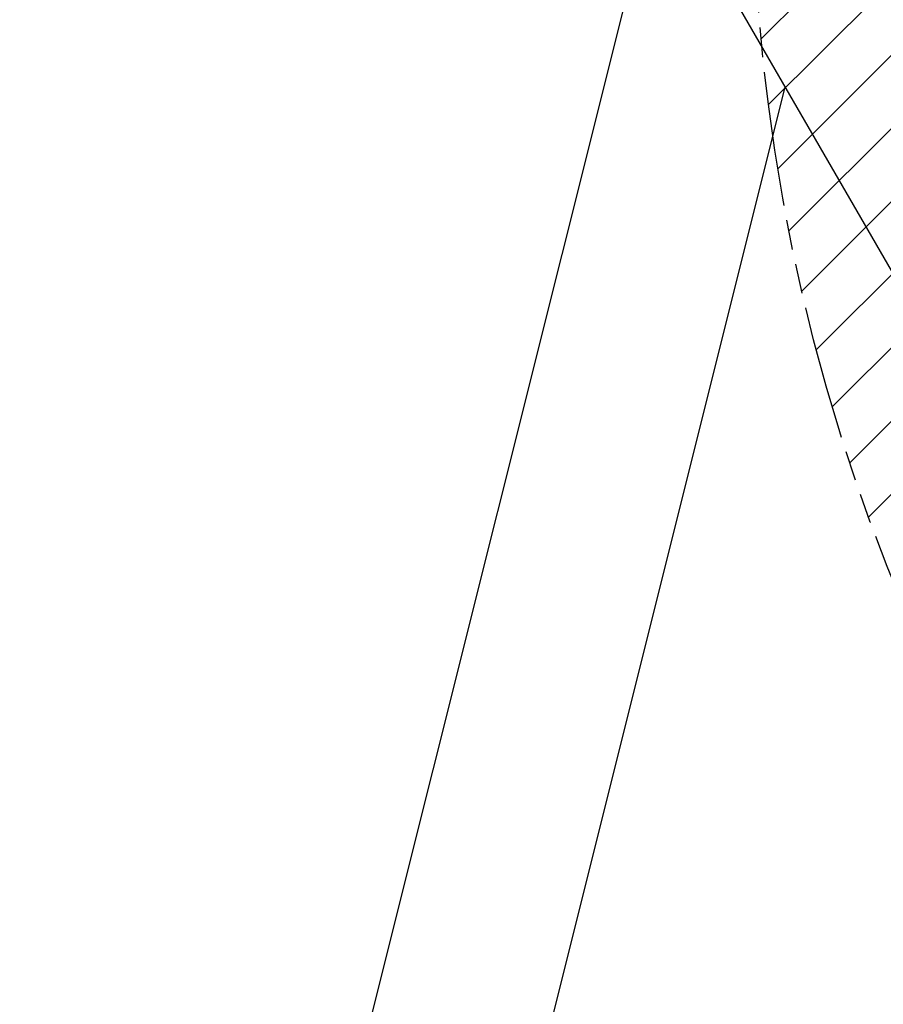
# Model space of a CAD drawing. Header units: millimetres. Extents: x 0 to 2550, y 0 to 1188.
# Tile 201 of 221: x 1322 to 1375, y 822 to 883. Entities that reach past the tile are written whole.
import ezdxf

# ---------------------------------------------------------------- set-up
doc = ezdxf.new("R2010")
doc.units = ezdxf.units.MM
doc.header["$LTSCALE"] = 46.255
doc.linetypes.add('PHANTOM', pattern=[0.8, 0.45, -0.05, 0.1, -0.05, 0.1, -0.05])
doc.layers.get('0').update_dxf_attribs({"linetype": 'CONTINUOUS'})
doc.layers.add('DEFAULT_3', color=7, linetype='PHANTOM')
doc.layers.add('DR1SM11P1003_PBL245', color=7, linetype='CONTINUOUS')

# ---------------------------------------------------------------- blocks, each defined once
blk = doc.blocks.new('DDDD')
at = {"color": 134, "linetype": 'Continuous'}
for p, q in [((1803.67, 3944.98), (2130.79, 4272.09)), ((1804.82, 3934.81), (2140.96, 4270.95)), ((1806.27, 3924.94), (2150.82, 4269.5)), ((1808, 3915.36), (2160.4, 4267.77)), ((1809.99, 3906.04), (2169.72, 4265.77)), ((1812.23, 3896.97), (2178.8, 4263.53)), ((1814.71, 3888.13), (2187.64, 4261.06)), ((1817.4, 3879.51), (2196.25, 4258.36)), ((1820.31, 3871.11), (2204.66, 4255.45))]:
    blk.add_line(p, q, dxfattribs=at)
at = {"layer": 'DEFAULT_3', "color": 2}
blk.add_circle((2102.32, 3973.44), 300, dxfattribs=at)
at = {"layer": 'DR1SM11P1003_PBL245', "color": 7}
for p, q in [((1787.79, 3971.41), (1689.13, 3576.74)), ((1794.32, 3960.1), (1892.51, 3790.04)), ((1723.16, 3600.72), (1807.36, 3937.52))]:
    blk.add_line(p, q, dxfattribs=at)

msp = doc.modelspace()

# ---------------------------------------------------------------- block references
at = {"xscale": 0.4, "yscale": 0.4, "zscale": 0.4}
msp.add_blockref('DDDD', (645.9319, -695.924), dxfattribs=at)

doc.saveas('drawing.dxf')
